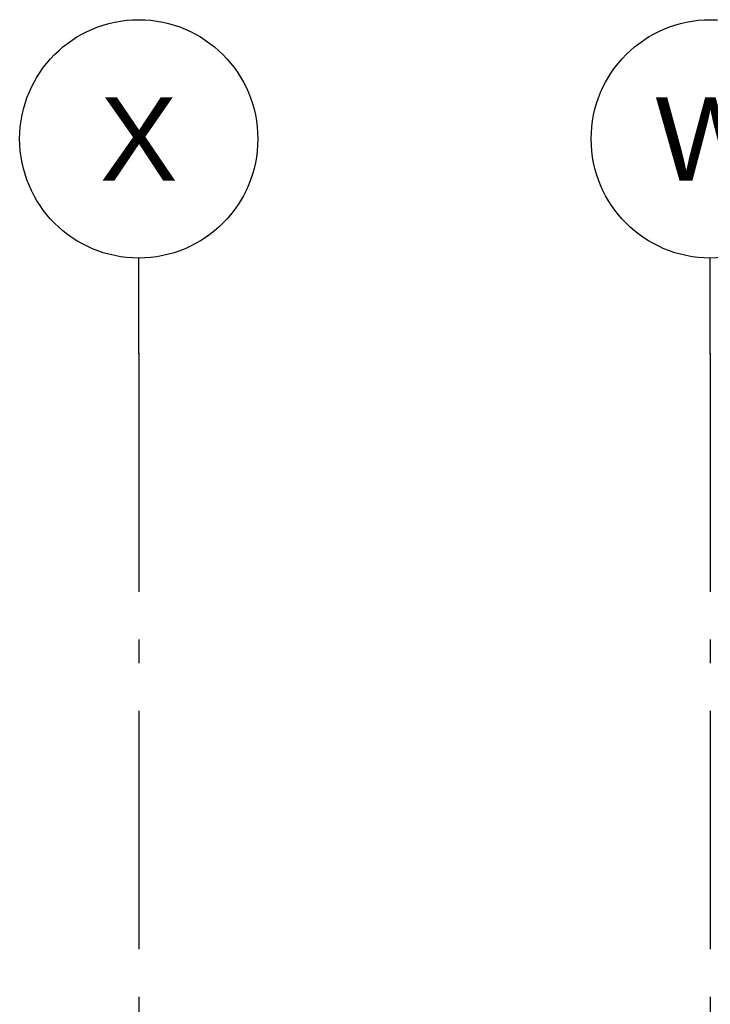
# Model space of a CAD drawing. Header units: millimetres. Extents: x -74465 to -41950, y 1470 to 14690.
# Tile 125 of 132: x -56127 to -54677, y 12624 to 14690. Entities that reach past the tile are written whole.
import ezdxf
from ezdxf.enums import TextEntityAlignment as Align

# ---------------------------------------------------------------- set-up
doc = ezdxf.new("R2010")
doc.units = ezdxf.units.MM
doc.header["$LTSCALE"] = 0.5
doc.header["$MEASUREMENT"] = 0
doc.linetypes.add('Akselinje', pattern=[1500, 1000, -200, 100, -200])
doc.linetypes.add('PLINE', pattern=[0])
doc.layers.add('82-- Modullinjer', color=7, linetype='Continuous')
doc.styles.add('GENERATED_STYLE_1', font='arial.ttf')

# ---------------------------------------------------------------- blocks, each defined once
blk = doc.blocks.new('Standard grid marker[1]', base_point=(-54676.6, 14189.9))
at = {"layer": '82-- Modullinjer', "linetype": 'Akselinje'}
for q in [(-54676.6, 14189.9), (-54676.6, 2170)]:
    blk.add_line((-54676.6, 13989.9), q, dxfattribs=at)
at = {"layer": '82-- Modullinjer', "linetype": 'PLINE'}
blk.add_circle((-54676.6, 14439.9), 250, dxfattribs=at)
at = {"layer": '82-- Modullinjer', "linetype": 'Akselinje'}
blk.add_point((-54676.6, 13989.9), dxfattribs=at)
blk.add_point((-54676.6, 13989.9), dxfattribs=at)
at = {"layer": '82-- Modullinjer', "style": 'GENERATED_STYLE_1'}
for tag, p in [('AC_MarkerText_1_0', (-54676.6, 14527.4)), ('AC_MarkerText_1_1', (-54676.6, 1807.5))]:
    blk.add_attdef(tag, text='', height=175, rotation=360, dxfattribs=at).set_placement(p, align=Align.TOP_CENTER)
blk = doc.blocks.new('Standard grid marker[3]', base_point=(-55876.6, 14189.9))
at = {"layer": '82-- Modullinjer', "linetype": 'Akselinje'}
for q in [(-55876.6, 14189.9), (-55876.6, 2170)]:
    blk.add_line((-55876.6, 13989.9), q, dxfattribs=at)
at = {"layer": '82-- Modullinjer', "linetype": 'PLINE'}
blk.add_circle((-55876.6, 14439.9), 250, dxfattribs=at)
at = {"layer": '82-- Modullinjer', "linetype": 'Akselinje'}
blk.add_point((-55876.6, 13989.9), dxfattribs=at)
blk.add_point((-55876.6, 13989.9), dxfattribs=at)
at = {"layer": '82-- Modullinjer', "style": 'GENERATED_STYLE_1'}
for tag, p in [('AC_MarkerText_1_0', (-55876.6, 14527.4)), ('AC_MarkerText_1_1', (-55876.6, 1807.5))]:
    blk.add_attdef(tag, text='', height=175, rotation=360, dxfattribs=at).set_placement(p, align=Align.TOP_CENTER)

msp = doc.modelspace()

# ---------------------------------------------------------------- block references
at = {"layer": '82-- Modullinjer', "linetype": 'PLINE'}
ref = msp.add_blockref('Standard grid marker[3]', (-55876.6, 14189.9), dxfattribs=at)
ref.add_attrib('AC_MarkerText_1', 'X', dxfattribs={"color": 7, "height": 175, "rotation": 360, "style": 'GENERATED_STYLE_1'}).set_placement((-55876.6, 14527.4), align=Align.TOP_CENTER)
ref = msp.add_blockref('Standard grid marker[1]', (-54676.6, 14189.9), dxfattribs=at)
ref.add_attrib('AC_MarkerText_1', 'W', dxfattribs={"color": 7, "height": 175, "rotation": 360, "style": 'GENERATED_STYLE_1'}).set_placement((-54676.6, 14527.4), align=Align.TOP_CENTER)

doc.saveas('drawing.dxf')
